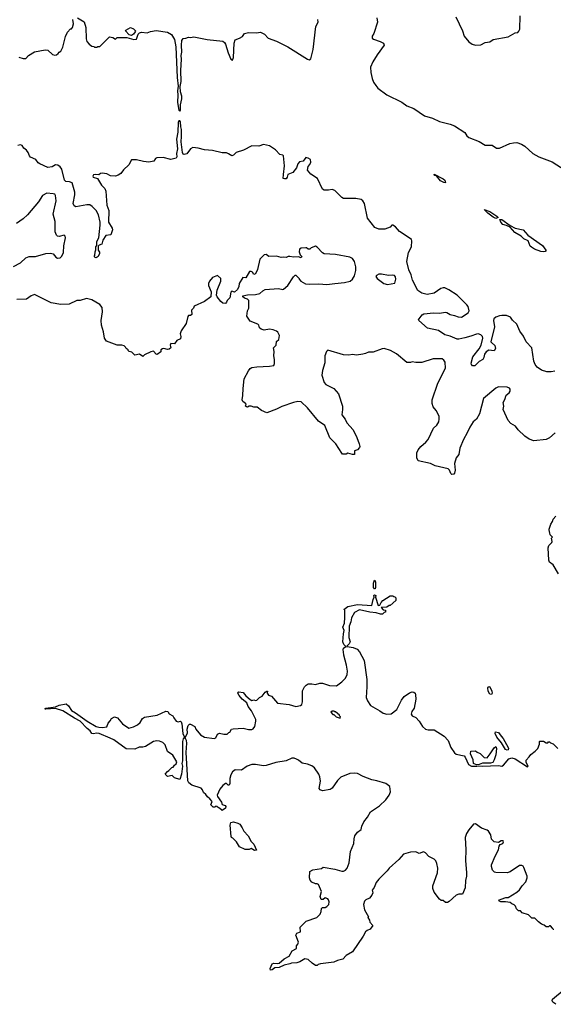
# Model space of a CAD drawing. Extents: x 2206940 to 2356632, y 511582 to 673215.
# Tile 201 of 228: x 2300696 to 2306758, y 633390 to 644573. Entities that reach past the tile are written whole.
import ezdxf

# ---------------------------------------------------------------- set-up
doc = ezdxf.new("R2010")
doc.units = 0

msp = doc.modelspace()

# ---------------------------------------------------------------- linework, layer by layer
at = {"layer": '0CON10XD'}
for points in [[(2301355, 644594), (2301429, 644549), (2301449, 644485), (2301453, 644355), (2301460, 644325), (2301484, 644294), (2301515, 644272), (2301538, 644268), (2301545, 644260), (2301575, 644260), (2301585, 644270), (2301605, 644270), (2301715, 644378), (2301755, 644370), (2301785, 644350), (2301805, 644370), (2301855, 644371), (2301915, 644369), (2301993, 644347), (2302025, 644350), (2302043, 644407), (2302057, 644423), (2302079, 644431), (2302146, 644424), (2302181, 644439), (2302245, 644450), (2302375, 644431), (2302420, 644405), (2302455, 644348), (2302469, 644265), (2302484, 643915), (2302497, 643817), (2302490, 643765), (2302494, 643715), (2302488, 643635), (2302499, 643565), (2302504, 643545), (2302514, 643535), (2302524, 643545), (2302524, 643606), (2302540, 643675), (2302539, 643705), (2302524, 643754), (2302520, 643815), (2302530, 643870), (2302528, 643995), (2302536, 644125), (2302532, 644165), (2302540, 644205), (2302534, 644285), (2302540, 644335), (2302555, 644360), (2302585, 644363), (2302614, 644376), (2302635, 644372), (2302675, 644377), (2302825, 644347), (2303005, 644329), (2303024, 644315), (2303035, 644295), (2303065, 644198), (2303095, 644126), (2303115, 644113), (2303125, 644145), (2303132, 644305), (2303145, 644346), (2303195, 644362), (2303228, 644382), (2303250, 644415), (2303294, 644426), (2303385, 644423), (2303433, 644433), (2303478, 644408), (2303520, 644365), (2303615, 644328), (2303743, 644265), (2303964, 644124), (2303985, 644117), (2304005, 644129), (2304029, 644235), (2304060, 644495), (2304088, 644545), (2304082, 644575)], [(2304753, 644595), (2304760, 644545), (2304719, 644415), (2304702, 644385), (2304701, 644365), (2304715, 644351), (2304790, 644325), (2304828, 644305), (2304838, 644285), (2304757, 644175), (2304707, 644093), (2304683, 644035), (2304687, 643975), (2304700, 643905), (2304716, 643865), (2304742, 643825), (2304766, 643795), (2304865, 643719), (2305036, 643636), (2305095, 643593), (2305175, 643564), (2305295, 643481), (2305385, 643456), (2305465, 643417), (2305585, 643387), (2305637, 643367), (2305752, 643292), (2305775, 643254), (2305797, 643235), (2305915, 643188), (2305985, 643149), (2306065, 643149), (2306112, 643112)], [(2305650, 644605), (2305726, 644445), (2305744, 644384), (2305800, 644320), (2305835, 644294), (2305875, 644284), (2305935, 644289), (2305985, 644313), (2306035, 644321), (2306075, 644349), (2306245, 644379), (2306325, 644422), (2306355, 644428), (2306368, 644442), (2306376, 644464), (2306383, 644615)], [(2300685, 644148), (2300735, 644132), (2300765, 644133), (2300795, 644168), (2300865, 644208), (2300985, 644232), (2301017, 644227), (2301068, 644178), (2301095, 644170), (2301115, 644172), (2301135, 644190), (2301144, 644206), (2301163, 644217), (2301185, 644260), (2301218, 644382), (2301239, 644431), (2301272, 644468), (2301285, 644470), (2301297, 644485), (2301306, 644525), (2301299, 644575)], [(2301965, 644393), (2301941, 644401), (2301900, 644445), (2301902, 644455), (2301955, 644485), (2301991, 644471), (2302011, 644445), (2302009, 644435), (2301990, 644410), (2301965, 644393)], [(2306775, 640581), (2306735, 640574), (2306685, 640575), (2306625, 640594), (2306575, 640628), (2306553, 640655), (2306536, 640695), (2306514, 640845), (2306449, 640915), (2306420, 640980), (2306378, 641035), (2306345, 641114), (2306295, 641160), (2306271, 641195), (2306225, 641212), (2306175, 641214), (2306145, 641209), (2306105, 641195), (2306084, 641175), (2306079, 641155), (2306091, 641085), (2306050, 640915), (2306054, 640905), (2306094, 640874), (2306103, 640837), (2306085, 640811), (2306025, 640818), (2305995, 640800), (2305976, 640775), (2305967, 640735), (2305956, 640715), (2305915, 640690), (2305865, 640643), (2305841, 640641), (2305828, 640655), (2305823, 640673), (2305843, 640745), (2305917, 640833), (2305939, 640875), (2305959, 640955), (2305952, 640975), (2305935, 640993), (2305905, 641004), (2305885, 641003), (2305822, 640978), (2305752, 640958), (2305685, 640944), (2305665, 640945), (2305585, 640978), (2305525, 640993), (2305453, 641043), (2305328, 641068), (2305230, 641155), (2305227, 641165), (2305234, 641175), (2305268, 641222), (2305287, 641233), (2305398, 641242), (2305465, 641239), (2305532, 641252), (2305548, 641248), (2305585, 641225), (2305634, 641214), (2305677, 641197), (2305715, 641196), (2305792, 641245), (2305802, 641265), (2305789, 641315), (2305776, 641335), (2305665, 641443), (2305573, 641505), (2305525, 641529), (2305505, 641529), (2305481, 641519), (2305405, 641467), (2305325, 641451), (2305266, 641466), (2305218, 641498), (2305158, 641615), (2305144, 641674), (2305115, 641733), (2305095, 641825), (2305112, 641928), (2305148, 641995), (2305152, 642062), (2305146, 642076), (2305121, 642095), (2305009, 642169), (2304965, 642219), (2304935, 642240), (2304925, 642240), (2304905, 642218), (2304845, 642192), (2304775, 642192), (2304732, 642212), (2304649, 642319), (2304614, 642484), (2304595, 642514), (2304575, 642529), (2304515, 642544), (2304375, 642541), (2304354, 642554), (2304275, 642633), (2304245, 642643), (2304205, 642637), (2304155, 642638), (2304135, 642648), (2304079, 642769), (2304005, 642817), (2303967, 642865), (2303973, 642905), (2303992, 642928), (2304004, 642955), (2303999, 642985), (2303975, 643001), (2303945, 643006), (2303918, 642965), (2303875, 642959), (2303856, 642935), (2303840, 642890), (2303801, 642839), (2303742, 642815), (2303736, 642784), (2303725, 642767), (2303705, 642764), (2303691, 642771), (2303694, 642815), (2303705, 642915), (2303694, 643025), (2303686, 643036), (2303653, 643043), (2303604, 643095), (2303535, 643141), (2303465, 643154), (2303414, 643136), (2303335, 643142), (2303240, 643090), (2303155, 643065), (2303125, 643034), (2303105, 643026), (2303070, 643050), (2303045, 643059), (2302995, 643062), (2302885, 643087), (2302795, 643094), (2302725, 643113), (2302665, 643121), (2302636, 643105), (2302595, 643050), (2302565, 643040), (2302555, 643044), (2302544, 643065), (2302532, 643185), (2302536, 643245), (2302536, 643325), (2302527, 643355), (2302525, 643414), (2302515, 643426), (2302505, 643424), (2302495, 643405), (2302494, 643295), (2302477, 643215), (2302488, 643105), (2302476, 643055), (2302482, 643015), (2302475, 642999), (2302415, 642984), (2302325, 643008), (2302255, 643003), (2302241, 642995), (2302220, 642965), (2302165, 642955), (2302103, 642963), (2302025, 642983), (2301965, 642983), (2301937, 642925), (2301874, 642866), (2301844, 642826), (2301815, 642807), (2301785, 642797), (2301728, 642798), (2301685, 642822), (2301635, 642830), (2301613, 642827), (2301595, 642810), (2301556, 642816), (2301535, 642810), (2301528, 642795), (2301530, 642785), (2301579, 642769), (2301627, 642695), (2301664, 642655), (2301676, 642626), (2301686, 642466), (2301708, 642405), (2301707, 642275), (2301746, 642205), (2301750, 642185), (2301730, 642130), (2301675, 642122), (2301642, 642068), (2301630, 642025), (2301598, 642012), (2301588, 642002), (2301587, 641957), (2301602, 641932), (2301602, 641918), (2301588, 641885), (2301565, 641870), (2301553, 641873), (2301542, 641885), (2301550, 641895), (2301552, 641935), (2301562, 641958), (2301562, 641995), (2301572, 642008), (2301571, 642055), (2301596, 642094), (2301611, 642239), (2301610, 642275), (2301593, 642355), (2301564, 642405), (2301521, 642451), (2301495, 642469), (2301458, 642472), (2301335, 642448), (2301317, 642457), (2301303, 642485), (2301322, 642585), (2301321, 642615), (2301307, 642667), (2301291, 642721), (2301262, 642732), (2301221, 642735), (2301205, 642749), (2301174, 642874), (2301155, 642903), (2301129, 642919), (2301105, 642923), (2301065, 642901), (2301015, 642896), (2300924, 642934), (2300905, 642948), (2300878, 642985), (2300821, 643011), (2300808, 643025), (2300792, 643065), (2300773, 643093), (2300744, 643114), (2300723, 643145), (2300705, 643153), (2300677, 643145)], [(2306112, 643112), (2306148, 643112), (2306265, 643166), (2306304, 643176), (2306345, 643178), (2306395, 643161), (2306436, 643135), (2306525, 643054), (2306595, 643015), (2306745, 642958), (2306893, 642863)], [(2305535, 642720), (2305515, 642722), (2305475, 642742), (2305430, 642800), (2305410, 642805), (2305403, 642817), (2305508, 642765), (2305525, 642750), (2305535, 642720)], [(2301045, 641921), (2301075, 641912), (2301107, 641877), (2301126, 641866), (2301155, 641868), (2301175, 641886), (2301193, 641927), (2301197, 642005), (2301218, 642095), (2301214, 642114), (2301200, 642125), (2301145, 642110), (2301125, 642116), (2301115, 642125), (2301098, 642165), (2301099, 642281), (2301078, 642365), (2301110, 642515), (2301104, 642575), (2301095, 642590), (2301076, 642596), (2301005, 642602), (2300955, 642576), (2300911, 642505), (2300784, 642355), (2300735, 642310), (2300662, 642258)], [(2306105, 642314), (2306075, 642330), (2306015, 642377), (2305974, 642416), (2306038, 642395), (2306115, 642343), (2306130, 642325), (2306105, 642314)], [(2306645, 641937), (2306615, 641940), (2306546, 641966), (2306509, 641989), (2306495, 642002), (2306472, 642062), (2306423, 642085), (2306394, 642114), (2306320, 642155), (2306267, 642217), (2306227, 642237), (2306185, 642248), (2306163, 642275), (2306150, 642305), (2306175, 642302), (2306266, 642236), (2306326, 642206), (2306416, 642186), (2306467, 642127), (2306635, 642009), (2306673, 641955), (2306672, 641945), (2306665, 641941), (2306645, 641937)], [(2300625, 641771), (2300705, 641811), (2300765, 641868), (2300805, 641882), (2300875, 641884), (2300995, 641918), (2301045, 641921)], [(2306780, 639880), (2306715, 639822), (2306676, 639804), (2306535, 639791), (2306485, 639807), (2306435, 639843), (2306360, 639915), (2306328, 639955), (2306275, 639988), (2306245, 640022), (2306190, 640145), (2306196, 640185), (2306189, 640225), (2306209, 640261), (2306223, 640307), (2306258, 640335), (2306268, 640355), (2306268, 640375), (2306259, 640389), (2306235, 640400), (2306135, 640402), (2306105, 640389), (2305965, 640270), (2305919, 640095), (2305886, 640035), (2305847, 640005), (2305808, 639945), (2305781, 639879), (2305736, 639805), (2305696, 639705), (2305684, 639635), (2305656, 639595), (2305637, 639533), (2305644, 639455), (2305637, 639423), (2305628, 639412), (2305605, 639407), (2305595, 639417), (2305578, 639458), (2305562, 639472), (2305415, 639507), (2305362, 639532), (2305223, 639563), (2305206, 639595), (2305208, 639652), (2305223, 639687), (2305252, 639725), (2305311, 639775), (2305335, 639804), (2305398, 639932), (2305435, 639969), (2305458, 640005), (2305463, 640035), (2305460, 640070), (2305426, 640136), (2305392, 640175), (2305383, 640215), (2305383, 640255), (2305447, 640445), (2305532, 640615), (2305530, 640685), (2305516, 640706), (2305495, 640720), (2305395, 640723), (2305265, 640678), (2305195, 640678), (2305155, 640688), (2305135, 640680), (2305095, 640680), (2304975, 640778), (2304910, 640815), (2304835, 640837), (2304815, 640836), (2304712, 640798), (2304660, 640795), (2304625, 640780), (2304596, 640776), (2304524, 640764), (2304475, 640771), (2304435, 640764), (2304375, 640768), (2304195, 640819), (2304181, 640805), (2304164, 640755), (2304162, 640675), (2304135, 640590), (2304129, 640535), (2304155, 640451), (2304175, 640431), (2304266, 640386), (2304318, 640325), (2304364, 640185), (2304365, 640145), (2304357, 640085), (2304393, 640035), (2304412, 639995), (2304484, 639915), (2304526, 639826), (2304551, 639755), (2304560, 639725), (2304558, 639715), (2304535, 639688), (2304500, 639675), (2304500, 639635), (2304475, 639633), (2304425, 639648), (2304405, 639640), (2304365, 639640), (2304355, 639650), (2304288, 639755), (2304218, 639825), (2304163, 639965), (2304091, 640015), (2303965, 640165), (2303895, 640232), (2303855, 640236), (2303805, 640224), (2303675, 640179), (2303615, 640148), (2303505, 640109), (2303444, 640134), (2303395, 640172), (2303355, 640172), (2303325, 640182), (2303305, 640182), (2303285, 640172), (2303272, 640175), (2303263, 640185), (2303268, 640205), (2303263, 640215), (2303233, 640235), (2303224, 640255), (2303233, 640305), (2303234, 640385), (2303248, 640495), (2303294, 640586), (2303315, 640612), (2303335, 640621), (2303390, 640630), (2303535, 640637), (2303583, 640647), (2303591, 640669), (2303592, 640715), (2303584, 640754), (2303587, 640805), (2303580, 640845), (2303608, 640875), (2303613, 640917), (2303641, 640939), (2303646, 640986), (2303628, 641025), (2303614, 641034), (2303575, 641050), (2303535, 641058), (2303475, 641048), (2303438, 641058), (2303420, 641075), (2303412, 641102), (2303400, 641115), (2303315, 641148), (2303278, 641205), (2303284, 641266), (2303298, 641295), (2303300, 641385), (2303285, 641398), (2303249, 641409), (2303230, 641425), (2303230, 641435), (2303285, 641448), (2303375, 641452), (2303425, 641464), (2303460, 641495), (2303485, 641508), (2303635, 641521), (2303685, 641510), (2303695, 641513), (2303741, 641555), (2303807, 641653), (2303825, 641670), (2303835, 641670), (2303870, 641635), (2303870, 641625), (2303890, 641605), (2303942, 641572), (2303985, 641568), (2304093, 641573), (2304185, 641567), (2304276, 641576), (2304385, 641588), (2304450, 641605), (2304475, 641626), (2304500, 641665), (2304514, 641724), (2304514, 641766), (2304500, 641825), (2304475, 641860), (2304445, 641874), (2304285, 641906), (2304155, 641913), (2304135, 641926), (2304075, 641988), (2304055, 641999), (2304008, 641982), (2303992, 641968), (2303975, 641968), (2303955, 641982), (2303945, 641982), (2303895, 641978), (2303875, 641968), (2303870, 641935), (2303884, 641904), (2303902, 641885), (2303895, 641870), (2303865, 641878), (2303805, 641877), (2303765, 641883), (2303745, 641882), (2303725, 641872), (2303695, 641877), (2303665, 641871), (2303614, 641886), (2303525, 641883), (2303495, 641908), (2303475, 641903), (2303426, 641855), (2303396, 641734), (2303375, 641688), (2303358, 641678), (2303340, 641705), (2303325, 641712), (2303308, 641712), (2303265, 641640), (2303230, 641645), (2303188, 641575), (2303186, 641544), (2303171, 641509), (2303135, 641480), (2303105, 641488), (2303095, 641480), (2303083, 641415), (2303052, 641385), (2303047, 641363), (2303035, 641350), (2303003, 641353), (2302981, 641371), (2302940, 641425), (2302932, 641445), (2302938, 641502), (2302982, 641605), (2302980, 641635), (2302945, 641668), (2302887, 641643), (2302852, 641605), (2302842, 641575), (2302842, 641555), (2302872, 641482), (2302868, 641425), (2302795, 641371), (2302679, 641321), (2302672, 641295), (2302648, 641272), (2302650, 641225), (2302637, 641213), (2302615, 641212), (2302605, 641202), (2302588, 641122), (2302531, 641039), (2302520, 641005), (2302528, 640975), (2302522, 640948), (2302481, 640929), (2302455, 640890), (2302412, 640895), (2302407, 640875), (2302412, 640845), (2302395, 640830), (2302377, 640827), (2302335, 640840), (2302320, 640835), (2302300, 640825), (2302298, 640802), (2302258, 640772), (2302248, 640775), (2302217, 640807), (2302185, 640802), (2302115, 640768), (2302095, 640748), (2302056, 640776), (2302005, 640763), (2301970, 640795), (2301940, 640805), (2301930, 640815), (2301930, 640825), (2301905, 640840), (2301900, 640855), (2301885, 640868), (2301855, 640877), (2301805, 640877), (2301681, 640921), (2301660, 640955), (2301648, 641028), (2301624, 641104), (2301621, 641155), (2301639, 641255), (2301633, 641305), (2301605, 641340), (2301515, 641390), (2301455, 641407), (2301385, 641382), (2301345, 641383), (2301257, 641343), (2301165, 641340), (2301055, 641356), (2300865, 641453), (2300825, 641438), (2300775, 641399), (2300665, 641394)], [(2304875, 641565), (2304958, 641582), (2304971, 641625), (2304965, 641652), (2304955, 641666), (2304935, 641672), (2304885, 641668), (2304805, 641683), (2304775, 641682), (2304751, 641669), (2304742, 641655), (2304758, 641635), (2304831, 641575), (2304875, 641565)], [(2306815, 638280), (2306755, 638382), (2306715, 638412), (2306707, 638435), (2306698, 638575), (2306708, 638602), (2306742, 638635), (2306746, 638646), (2306737, 638683), (2306747, 638695), (2306722, 638722), (2306720, 638745), (2306713, 638753), (2306712, 638785), (2306728, 638845), (2306747, 638873), (2306755, 638900), (2306786, 638934)], [(2304735, 638110), (2304725, 638110), (2304717, 638125), (2304714, 638175), (2304725, 638208), (2304735, 638200), (2304740, 638180), (2304740, 638125), (2304735, 638110)], [(2304098, 635842), (2304113, 635925), (2304105, 635975), (2304093, 636005), (2304045, 636076), (2304015, 636098), (2303965, 636116), (2303907, 636127), (2303865, 636164), (2303842, 636175), (2303815, 636184), (2303786, 636184), (2303724, 636154), (2303605, 636136), (2303498, 636102), (2303465, 636100), (2303375, 636114), (2303335, 636114), (2303282, 636095), (2303215, 636050), (2303145, 636052), (2303115, 636030), (2303093, 635995), (2303082, 635955), (2303083, 635897), (2303075, 635880), (2303065, 635880), (2303045, 635898), (2303035, 635898), (2303005, 635876), (2302970, 635835), (2302941, 635765), (2302942, 635752), (2302988, 635685), (2302995, 635660), (2303029, 635649), (2303038, 635638), (2303034, 635616), (2302995, 635590), (2302968, 635618), (2302955, 635620), (2302935, 635638), (2302925, 635640), (2302915, 635630), (2302895, 635630), (2302868, 635655), (2302882, 635695), (2302858, 635725), (2302828, 635748), (2302812, 635772), (2302784, 635794), (2302773, 635825), (2302758, 635845), (2302650, 635880), (2302616, 635906), (2302605, 635928), (2302589, 636249), (2302594, 636355), (2302591, 636385), (2302578, 636415), (2302603, 636475), (2302599, 636515), (2302611, 636555), (2302625, 636571), (2302635, 636571), (2302685, 636547), (2302699, 636515), (2302752, 636452), (2302796, 636426), (2302905, 636410), (2302925, 636418), (2302945, 636458), (2302965, 636468), (2303015, 636458), (2303055, 636460), (2303072, 636478), (2303085, 636482), (2303102, 636515), (2303120, 636520), (2303235, 636528), (2303295, 636511), (2303335, 636510), (2303350, 636520), (2303367, 636545), (2303380, 636605), (2303378, 636625), (2303330, 636725), (2303292, 636772), (2303278, 636815), (2303224, 636854), (2303188, 636898), (2303173, 636923), (2303177, 636935), (2303185, 636939), (2303235, 636930), (2303265, 636893), (2303315, 636852), (2303335, 636842), (2303355, 636848), (2303375, 636840), (2303390, 636845), (2303420, 636875), (2303449, 636891), (2303483, 636935), (2303505, 636948), (2303510, 636945), (2303508, 636925), (2303522, 636902), (2303555, 636888), (2303625, 636812), (2303756, 636796), (2303835, 636772), (2303885, 636782), (2303900, 636795), (2303910, 636825), (2303908, 636952), (2303930, 636995), (2303950, 637015), (2303975, 637028), (2304015, 637030), (2304055, 637022), (2304105, 637038), (2304135, 637038), (2304215, 637012), (2304295, 637008), (2304356, 637054), (2304396, 637094), (2304416, 637135), (2304421, 637175), (2304410, 637240), (2304377, 637355), (2304376, 637395), (2304370, 637415), (2304376, 637434), (2304400, 637455), (2304377, 637477), (2304368, 637505), (2304373, 637597), (2304382, 637635), (2304368, 637675), (2304385, 637720), (2304389, 637785), (2304388, 637865), (2304380, 637875), (2304422, 637908), (2304535, 637932), (2304695, 637920), (2304711, 637989), (2304722, 638015), (2304720, 638035), (2304725, 638042), (2304742, 638035), (2304740, 638015), (2304768, 637918), (2304788, 637922), (2304802, 637955), (2304820, 637975), (2304905, 638030), (2304935, 638030), (2304945, 638020), (2304958, 638018), (2304970, 638005), (2304970, 637975), (2304905, 637920), (2304895, 637920), (2304865, 637900), (2304802, 637898), (2304825, 637870), (2304850, 637865), (2304850, 637845), (2304835, 637840), (2304817, 637823), (2304795, 637820), (2304745, 637838), (2304675, 637842), (2304555, 637869), (2304501, 637839), (2304465, 637780), (2304457, 637733), (2304438, 637685), (2304434, 637556), (2304450, 637505), (2304440, 637485), (2304410, 637455), (2304416, 637454), (2304485, 637441), (2304530, 637425), (2304556, 637395), (2304610, 637295), (2304639, 637079), (2304641, 636995), (2304633, 636873), (2304647, 636837), (2304681, 636785), (2304786, 636725), (2304826, 636696), (2304865, 636686), (2304915, 636691), (2304981, 636739), (2305034, 636846), (2305062, 636885), (2305125, 636928), (2305155, 636940), (2305175, 636937), (2305187, 636925), (2305194, 636905), (2305196, 636855), (2305176, 636755), (2305152, 636715), (2305144, 636684), (2305155, 636667), (2305195, 636647), (2305236, 636606), (2305254, 636575), (2305273, 636545), (2305305, 636516), (2305336, 636506), (2305405, 636506), (2305519, 636435), (2305562, 636385), (2305594, 636305), (2305635, 636246), (2305655, 636230), (2305745, 636212), (2305757, 636197), (2305793, 636115), (2305828, 636095), (2305890, 636095), (2305905, 636100), (2305953, 636093), (2306135, 636101), (2306175, 636096), (2306191, 636105), (2306252, 636178), (2306285, 636189), (2306325, 636177), (2306465, 636088), (2306472, 636095), (2306450, 636135), (2306448, 636162), (2306485, 636200), (2306501, 636229), (2306552, 636265), (2306582, 636295), (2306600, 636345), (2306600, 636375), (2306605, 636380), (2306645, 636380), (2306675, 636360), (2306695, 636360), (2306705, 636370), (2306715, 636370), (2306725, 636360), (2306755, 636350), (2306810, 636295)], [(2306055, 636910), (2306035, 636914), (2306018, 636945), (2306014, 636985), (2306025, 637000), (2306038, 636995), (2306061, 636945), (2306062, 636925), (2306055, 636910)], [(2302515, 635942), (2302455, 635962), (2302429, 635989), (2302375, 635978), (2302348, 636005), (2302374, 636036), (2302390, 636045), (2302425, 636080), (2302440, 636085), (2302454, 636106), (2302475, 636120), (2302482, 636145), (2302435, 636218), (2302375, 636262), (2302348, 636338), (2302322, 636365), (2302285, 636380), (2302255, 636384), (2302216, 636374), (2302125, 636320), (2302095, 636310), (2302055, 636310), (2302005, 636288), (2301905, 636292), (2301764, 636394), (2301724, 636414), (2301600, 636465), (2301568, 636468), (2301535, 636461), (2301516, 636466), (2301496, 636495), (2301462, 636522), (2301385, 636605), (2301319, 636639), (2301185, 636725), (2301105, 636748), (2300993, 636743), (2300982, 636745), (2300993, 636755), (2301105, 636770), (2301145, 636789), (2301225, 636801), (2301250, 636780), (2301286, 636726), (2301331, 636701), (2301464, 636605), (2301566, 636545), (2301595, 636536), (2301636, 636534), (2301687, 636543), (2301703, 636585), (2301725, 636608), (2301740, 636635), (2301775, 636654), (2301808, 636645), (2301866, 636576), (2301935, 636528), (2301989, 636541), (2302036, 636564), (2302065, 636592), (2302093, 636635), (2302115, 636651), (2302257, 636673), (2302355, 636718), (2302380, 636715), (2302395, 636690), (2302435, 636667), (2302448, 636645), (2302475, 636604), (2302495, 636599), (2302525, 636606), (2302529, 636599), (2302538, 636575), (2302548, 636465), (2302570, 636425), (2302554, 636405), (2302547, 636375), (2302545, 636155), (2302538, 636125), (2302544, 636095), (2302535, 636005), (2302515, 635942)], [(2304335, 636640), (2304340, 636655), (2304330, 636665), (2304330, 636675), (2304285, 636710), (2304275, 636710), (2304265, 636720), (2304245, 636720), (2304232, 636708), (2304255, 636680), (2304265, 636680), (2304290, 636655), (2304335, 636640)], [(2306235, 636276), (2306215, 636285), (2306170, 636360), (2306115, 636423), (2306097, 636465), (2306103, 636485), (2306136, 636476), (2306165, 636435), (2306190, 636410), (2306247, 636307), (2306250, 636295), (2306245, 636280), (2306235, 636276)], [(2305885, 636109), (2305850, 636125), (2305847, 636167), (2305818, 636235), (2305822, 636265), (2305875, 636270), (2305892, 636252), (2305928, 636238), (2305972, 636192), (2306005, 636190), (2306042, 636235), (2306085, 636302), (2306105, 636317), (2306111, 636295), (2306104, 636224), (2306087, 636165), (2306072, 636135), (2306045, 636127), (2305955, 636128), (2305915, 636113), (2305885, 636109)], [(2306765, 634240), (2306755, 634240), (2306750, 634255), (2306725, 634280), (2306715, 634280), (2306705, 634270), (2306675, 634270), (2306655, 634290), (2306625, 634300), (2306590, 634325), (2306548, 634368), (2306515, 634370), (2306477, 634407), (2306405, 634430), (2306385, 634450), (2306362, 634452), (2306340, 634475), (2306330, 634505), (2306315, 634520), (2306285, 634530), (2306268, 634545), (2306215, 634554), (2306162, 634552), (2306138, 634565), (2306145, 634578), (2306164, 634586), (2306218, 634602), (2306245, 634602), (2306345, 634662), (2306375, 634690), (2306404, 634736), (2306445, 634780), (2306460, 634825), (2306460, 634845), (2306424, 634944), (2306415, 634958), (2306400, 634965), (2306375, 634967), (2306267, 634895), (2306235, 634882), (2306106, 634886), (2306091, 634891), (2306069, 634915), (2306054, 634955), (2306054, 634975), (2306097, 635073), (2306136, 635145), (2306144, 635186), (2306156, 635204), (2306185, 635216), (2306191, 635235), (2306187, 635245), (2306165, 635247), (2306135, 635228), (2306085, 635237), (2306056, 635265), (2306047, 635315), (2306023, 635355), (2306005, 635368), (2305941, 635391), (2305875, 635441), (2305850, 635435), (2305800, 635370), (2305770, 635330), (2305757, 635285), (2305764, 635145), (2305759, 635025), (2305773, 634885), (2305771, 634845), (2305759, 634795), (2305756, 634714), (2305725, 634640), (2305685, 634642), (2305655, 634630), (2305575, 634558), (2305555, 634548), (2305535, 634548), (2305505, 634568), (2305485, 634570), (2305464, 634584), (2305403, 634663), (2305388, 634705), (2305390, 634735), (2305441, 634885), (2305446, 634935), (2305435, 634990), (2305425, 635018), (2305405, 635040), (2305345, 635070), (2305305, 635112), (2305285, 635122), (2305235, 635103), (2305195, 635120), (2305135, 635119), (2305055, 635096), (2305004, 635035), (2304894, 634936), (2304870, 634905), (2304775, 634813), (2304744, 634775), (2304722, 634715), (2304702, 634685), (2304708, 634655), (2304695, 634630), (2304670, 634595), (2304630, 634575), (2304615, 634560), (2304602, 634525), (2304614, 634464), (2304660, 634385), (2304652, 634375), (2304670, 634345), (2304673, 634323), (2304707, 634285), (2304676, 634244), (2304642, 634228), (2304625, 634213), (2304597, 634163), (2304475, 633987), (2304405, 633943), (2304366, 633904), (2304305, 633888), (2304265, 633868), (2304115, 633850), (2304088, 633842), (2304075, 633830), (2304055, 633830), (2304017, 633857), (2303975, 633900), (2303935, 633908), (2303877, 633873), (2303845, 633862), (2303785, 633858), (2303765, 633848), (2303700, 633835), (2303645, 633809), (2303595, 633804), (2303565, 633781), (2303546, 633776), (2303540, 633795), (2303565, 633850), (2303585, 633859), (2303624, 633854), (2303645, 633859), (2303702, 633908), (2303757, 633935), (2303791, 633999), (2303840, 634025), (2303840, 634055), (2303857, 634073), (2303862, 634095), (2303832, 634175), (2303845, 634198), (2303887, 634213), (2303884, 634266), (2303950, 634335), (2304070, 634375), (2304110, 634415), (2304122, 634445), (2304125, 634480), (2304135, 634490), (2304165, 634490), (2304185, 634500), (2304208, 634525), (2304212, 634555), (2304206, 634576), (2304195, 634588), (2304165, 634600), (2304145, 634580), (2304122, 634582), (2304110, 634615), (2304123, 634673), (2304089, 634749), (2304075, 634758), (2304055, 634758), (2304015, 634778), (2303995, 634800), (2303990, 634825), (2303992, 634898), (2304025, 634918), (2304125, 634932), (2304145, 634948), (2304275, 634926), (2304355, 634902), (2304375, 634901), (2304397, 634913), (2304416, 634935), (2304438, 634995), (2304454, 635125), (2304492, 635218), (2304495, 635270), (2304504, 635305), (2304532, 635345), (2304576, 635375), (2304584, 635415), (2304605, 635463), (2304646, 635514), (2304681, 635575), (2304784, 635646), (2304856, 635714), (2304893, 635767), (2304909, 635805), (2304900, 635865), (2304855, 635898), (2304755, 635929), (2304698, 635938), (2304598, 635978), (2304535, 636011), (2304495, 636017), (2304445, 636011), (2304345, 635969), (2304305, 635932), (2304245, 635845), (2304225, 635829), (2304135, 635816), (2304109, 635825), (2304098, 635842)], [(2303365, 635138), (2303325, 635158), (2303305, 635150), (2303257, 635147), (2303195, 635180), (2303160, 635235), (2303118, 635278), (2303104, 635284), (2303098, 635295), (2303086, 635425), (2303096, 635454), (2303125, 635461), (2303175, 635449), (2303196, 635436), (2303224, 635395), (2303241, 635355), (2303290, 635305), (2303325, 635240), (2303355, 635210), (2303385, 635140), (2303365, 635138)], [(2306785, 633390), (2306754, 633414), (2306744, 633435), (2306750, 633450), (2306880, 633560)]]:
    msp.add_lwpolyline(points, dxfattribs=at)

doc.saveas('drawing.dxf')
